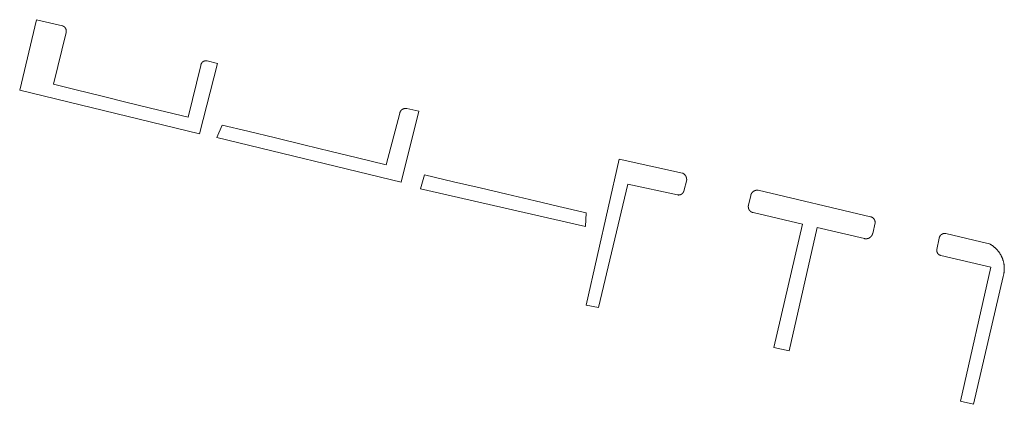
# Model space of a CAD drawing. Extents: x 211930 to 222589, y 569015 to 577578.
# Tile 40 of 95: x 219068 to 219157, y 571083 to 571118. Entities that reach past the tile are written whole.
import ezdxf

# ---------------------------------------------------------------- set-up
doc = ezdxf.new("R2010")
doc.units = 0
doc.layers.add('016 Alles planjaar 2023', color=72, linetype='Continuous', lineweight=20, true_color=0x1e90ff)

msp = doc.modelspace()

# ---------------------------------------------------------------- hatches: boundary and pattern name
at = {"layer": '016 Alles planjaar 2023', "true_color": 0x1e90ff}
h = msp.add_hatch(dxfattribs=at)
h.set_pattern_fill('DQ_CLEAR', color=72, style=0)
h.set_pattern_definition([])
h.paths.add_polyline_path([(219071.647, 571117.4), (219069.318, 571117.961), (219067.798, 571111.586), (219084.013, 571107.668), (219085.659, 571114.017), (219084.703, 571114.236), (219084.696, 571114.238), (219084.688, 571114.239), (219084.681, 571114.241), (219084.673, 571114.242), (219084.666, 571114.243), (219084.658, 571114.244), (219084.65, 571114.245), (219084.643, 571114.246), (219084.635, 571114.247), (219084.628, 571114.247), (219084.62, 571114.247), (219084.612, 571114.248), (219084.605, 571114.248), (219084.597, 571114.248), (219084.589, 571114.248), (219084.582, 571114.248), (219084.574, 571114.247), (219084.567, 571114.247), (219084.559, 571114.246), (219084.551, 571114.245), (219084.544, 571114.245), (219084.536, 571114.244), (219084.529, 571114.242), (219084.521, 571114.241), (219084.514, 571114.24), (219084.506, 571114.238), (219084.499, 571114.237), (219084.491, 571114.235), (219084.484, 571114.233), (219084.477, 571114.231), (219084.469, 571114.229), (219084.462, 571114.227), (219084.455, 571114.225), (219084.447, 571114.222), (219084.44, 571114.219), (219084.433, 571114.217), (219084.426, 571114.214), (219084.419, 571114.211), (219084.412, 571114.208), (219084.405, 571114.205), (219084.398, 571114.201), (219084.391, 571114.198), (219084.385, 571114.195), (219084.378, 571114.191), (219084.371, 571114.187), (219084.365, 571114.183), (219084.358, 571114.179), (219084.352, 571114.175), (219084.345, 571114.171), (219084.339, 571114.167), (219084.333, 571114.162), (219084.327, 571114.158), (219084.321, 571114.153), (219084.315, 571114.149), (219084.309, 571114.144), (219084.303, 571114.139), (219084.297, 571114.134), (219084.291, 571114.129), (219084.286, 571114.124), (219084.28, 571114.118), (219084.275, 571114.113), (219084.269, 571114.108), (219084.264, 571114.102), (219084.259, 571114.097), (219084.254, 571114.091), (219084.249, 571114.085), (219084.244, 571114.079), (219084.239, 571114.073), (219084.235, 571114.067), (219084.23, 571114.061), (219084.226, 571114.055), (219084.221, 571114.049), (219084.217, 571114.042), (219084.213, 571114.036), (219084.209, 571114.029), (219084.205, 571114.023), (219084.201, 571114.016), (219084.197, 571114.01), (219084.194, 571114.003), (219084.19, 571113.996), (219084.187, 571113.989), (219084.184, 571113.982), (219084.181, 571113.975), (219084.178, 571113.968), (219084.175, 571113.961), (219084.172, 571113.954), (219084.169, 571113.947), (219084.167, 571113.94), (219084.164, 571113.933), (219084.162, 571113.925), (219084.16, 571113.918), (219084.158, 571113.911), (219084.156, 571113.903), (219084.154, 571113.896), (219084.152, 571113.889), (219084.151, 571113.881), (219084.149, 571113.874), (219084.148, 571113.866), (219084.147, 571113.859), (219084.145, 571113.851), (219084.145, 571113.843), (219084.144, 571113.836), (219084.143, 571113.828), (219084.142, 571113.821), (219084.142, 571113.813), (219082.99, 571109.147), (219080.354, 571109.795), (219077.5, 571110.497), (219075.229, 571111.055), (219072.89, 571111.63), (219070.835, 571112.135), (219071.981, 571116.799), (219071.983, 571116.807), (219071.985, 571116.814), (219071.987, 571116.822), (219071.989, 571116.83), (219071.991, 571116.837), (219071.993, 571116.845), (219071.994, 571116.853), (219071.995, 571116.861), (219071.997, 571116.868), (219071.998, 571116.876), (219071.999, 571116.884), (219072, 571116.892), (219072, 571116.9), (219072.001, 571116.908), (219072.001, 571116.916), (219072.002, 571116.924), (219072.002, 571116.931), (219072.002, 571116.939), (219072.002, 571116.947), (219072.002, 571116.955), (219072.001, 571116.963), (219072.001, 571116.971), (219072, 571116.979), (219071.999, 571116.987), (219071.999, 571116.995), (219071.998, 571117.002), (219071.996, 571117.01), (219071.995, 571117.018), (219071.994, 571117.026), (219071.992, 571117.034), (219071.991, 571117.041), (219071.989, 571117.049), (219071.987, 571117.057), (219071.985, 571117.064), (219071.983, 571117.072), (219071.981, 571117.08), (219071.978, 571117.087), (219071.976, 571117.095), (219071.973, 571117.102), (219071.97, 571117.11), (219071.967, 571117.117), (219071.964, 571117.124), (219071.961, 571117.132), (219071.958, 571117.139), (219071.954, 571117.146), (219071.951, 571117.153), (219071.947, 571117.16), (219071.944, 571117.167), (219071.94, 571117.174), (219071.936, 571117.181), (219071.932, 571117.188), (219071.928, 571117.194), (219071.923, 571117.201), (219071.919, 571117.208), (219071.914, 571117.214), (219071.91, 571117.22), (219071.905, 571117.227), (219071.9, 571117.233), (219071.895, 571117.239), (219071.89, 571117.245), (219071.885, 571117.251), (219071.88, 571117.257), (219071.875, 571117.263), (219071.869, 571117.269), (219071.864, 571117.275), (219071.858, 571117.28), (219071.852, 571117.286), (219071.846, 571117.291), (219071.841, 571117.296), (219071.835, 571117.302), (219071.829, 571117.307), (219071.822, 571117.312), (219071.816, 571117.316), (219071.81, 571117.321), (219071.803, 571117.326), (219071.797, 571117.331), (219071.791, 571117.335), (219071.784, 571117.339), (219071.777, 571117.344), (219071.77, 571117.348), (219071.764, 571117.352), (219071.757, 571117.356), (219071.75, 571117.359), (219071.743, 571117.363), (219071.736, 571117.367), (219071.729, 571117.37), (219071.721, 571117.373), (219071.714, 571117.377), (219071.707, 571117.38), (219071.7, 571117.383), (219071.692, 571117.386), (219071.685, 571117.388), (219071.677, 571117.391), (219071.67, 571117.393), (219071.662, 571117.396), (219071.655, 571117.398), (219071.647, 571117.4)])
h = msp.add_hatch(dxfattribs=at)
h.set_pattern_fill('DQ_CLEAR', color=72, style=0)
h.set_pattern_definition([])
h.paths.add_polyline_path([(219102.727, 571109.935), (219102.718, 571109.937), (219102.709, 571109.938), (219102.7, 571109.94), (219102.692, 571109.941), (219102.683, 571109.942), (219102.674, 571109.943), (219102.665, 571109.944), (219102.656, 571109.945), (219102.647, 571109.945), (219102.638, 571109.945), (219102.629, 571109.946), (219102.62, 571109.946), (219102.611, 571109.946), (219102.602, 571109.946), (219102.593, 571109.945), (219102.584, 571109.945), (219102.575, 571109.944), (219102.566, 571109.943), (219102.557, 571109.942), (219102.548, 571109.941), (219102.539, 571109.94), (219102.53, 571109.938), (219102.521, 571109.937), (219102.513, 571109.935), (219102.504, 571109.933), (219102.495, 571109.931), (219102.486, 571109.929), (219102.478, 571109.927), (219102.469, 571109.924), (219102.46, 571109.922), (219102.452, 571109.919), (219102.443, 571109.916), (219102.435, 571109.913), (219102.426, 571109.91), (219102.418, 571109.907), (219102.41, 571109.903), (219102.401, 571109.9), (219102.393, 571109.896), (219102.385, 571109.892), (219102.377, 571109.888), (219102.369, 571109.884), (219102.361, 571109.88), (219102.353, 571109.876), (219102.346, 571109.871), (219102.338, 571109.866), (219102.33, 571109.862), (219102.323, 571109.857), (219102.315, 571109.852), (219102.308, 571109.847), (219102.3, 571109.841), (219102.293, 571109.836), (219102.286, 571109.831), (219102.279, 571109.825), (219102.272, 571109.819), (219102.265, 571109.813), (219102.259, 571109.807), (219102.252, 571109.801), (219102.245, 571109.795), (219102.239, 571109.789), (219102.233, 571109.783), (219102.227, 571109.776), (219102.22, 571109.769), (219102.214, 571109.763), (219102.209, 571109.756), (219102.203, 571109.749), (219102.197, 571109.742), (219102.192, 571109.735), (219102.186, 571109.728), (219102.181, 571109.721), (219102.176, 571109.713), (219102.171, 571109.706), (219102.166, 571109.698), (219102.161, 571109.691), (219102.156, 571109.683), (219102.152, 571109.675), (219102.147, 571109.667), (219102.143, 571109.659), (219102.139, 571109.651), (219102.135, 571109.643), (219102.131, 571109.635), (219102.127, 571109.627), (219102.123, 571109.619), (219102.12, 571109.611), (219102.117, 571109.602), (219102.113, 571109.594), (219102.11, 571109.585), (219102.108, 571109.577), (219102.105, 571109.568), (219102.102, 571109.56), (219102.1, 571109.551), (219102.097, 571109.542), (219102.095, 571109.534), (219102.093, 571109.525), (219100.879, 571104.856), (219098.268, 571105.489), (219095.897, 571106.063), (219093.444, 571106.657), (219090.882, 571107.278), (219088.371, 571107.886), (219086.065, 571108.445), (219085.595, 571107.313), (219102.213, 571103.282), (219103.802, 571109.694), (219102.727, 571109.935)])
h = msp.add_hatch(dxfattribs=at)
h.set_pattern_fill('DQ_CLEAR', color=72, style=0)
h.set_pattern_definition([])
h.paths.add_polyline_path([(219127.154, 571102.141), (219127.162, 571102.139), (219127.17, 571102.138), (219127.178, 571102.136), (219127.186, 571102.135), (219127.194, 571102.134), (219127.202, 571102.133), (219127.21, 571102.132), (219127.218, 571102.132), (219127.226, 571102.131), (219127.234, 571102.13), (219127.242, 571102.13), (219127.25, 571102.13), (219127.258, 571102.13), (219127.266, 571102.13), (219127.274, 571102.13), (219127.282, 571102.131), (219127.29, 571102.131), (219127.298, 571102.132), (219127.306, 571102.132), (219127.314, 571102.133), (219127.322, 571102.134), (219127.33, 571102.135), (219127.338, 571102.137), (219127.346, 571102.138), (219127.354, 571102.14), (219127.362, 571102.141), (219127.369, 571102.143), (219127.377, 571102.145), (219127.385, 571102.147), (219127.393, 571102.149), (219127.401, 571102.152), (219127.408, 571102.154), (219127.416, 571102.157), (219127.423, 571102.159), (219127.431, 571102.162), (219127.438, 571102.165), (219127.446, 571102.168), (219127.453, 571102.171), (219127.461, 571102.175), (219127.468, 571102.178), (219127.475, 571102.182), (219127.482, 571102.185), (219127.489, 571102.189), (219127.496, 571102.193), (219127.503, 571102.197), (219127.51, 571102.201), (219127.517, 571102.205), (219127.524, 571102.21), (219127.531, 571102.214), (219127.537, 571102.219), (219127.544, 571102.224), (219127.55, 571102.228), (219127.557, 571102.233), (219127.563, 571102.238), (219127.569, 571102.243), (219127.575, 571102.249), (219127.581, 571102.254), (219127.587, 571102.259), (219127.593, 571102.265), (219127.599, 571102.271), (219127.604, 571102.276), (219127.61, 571102.282), (219127.615, 571102.288), (219127.621, 571102.294), (219127.626, 571102.3), (219127.631, 571102.306), (219127.636, 571102.312), (219127.641, 571102.319), (219127.646, 571102.325), (219127.651, 571102.332), (219127.656, 571102.338), (219127.66, 571102.345), (219127.664, 571102.352), (219127.669, 571102.358), (219127.673, 571102.365), (219127.677, 571102.372), (219127.681, 571102.379), (219127.685, 571102.386), (219127.689, 571102.393), (219127.692, 571102.401), (219127.696, 571102.408), (219127.699, 571102.415), (219127.702, 571102.423), (219127.705, 571102.43), (219127.708, 571102.437), (219127.711, 571102.445), (219127.714, 571102.453), (219127.717, 571102.46), (219127.719, 571102.468), (219127.722, 571102.476), (219127.724, 571102.483), (219127.726, 571102.491), (219127.987, 571103.485), (219127.987, 571103.496), (219127.988, 571103.507), (219127.988, 571103.518), (219127.988, 571103.529), (219127.987, 571103.539), (219127.987, 571103.55), (219127.986, 571103.561), (219127.985, 571103.572), (219127.984, 571103.583), (219127.983, 571103.594), (219127.982, 571103.604), (219127.98, 571103.615), (219127.979, 571103.626), (219127.977, 571103.637), (219127.975, 571103.647), (219127.972, 571103.658), (219127.97, 571103.669), (219127.967, 571103.679), (219127.964, 571103.69), (219127.961, 571103.7), (219127.958, 571103.711), (219127.955, 571103.721), (219127.951, 571103.731), (219127.948, 571103.742), (219127.944, 571103.752), (219127.94, 571103.762), (219127.936, 571103.772), (219127.931, 571103.782), (219127.927, 571103.792), (219127.922, 571103.802), (219127.918, 571103.811), (219127.913, 571103.821), (219127.907, 571103.831), (219127.902, 571103.84), (219127.897, 571103.85), (219127.891, 571103.859), (219127.885, 571103.868), (219127.879, 571103.877), (219127.873, 571103.886), (219127.867, 571103.895), (219127.861, 571103.904), (219127.854, 571103.913), (219127.847, 571103.922), (219127.841, 571103.93), (219127.834, 571103.938), (219127.827, 571103.947), (219127.819, 571103.955), (219127.812, 571103.963), (219127.805, 571103.971), (219127.797, 571103.979), (219127.789, 571103.986), (219127.781, 571103.994), (219127.773, 571104.001), (219127.765, 571104.008), (219127.757, 571104.015), (219127.749, 571104.022), (219127.74, 571104.029), (219127.732, 571104.036), (219127.723, 571104.043), (219127.714, 571104.049), (219127.705, 571104.055), (219127.696, 571104.061), (219127.687, 571104.067), (219127.678, 571104.073), (219127.669, 571104.079), (219127.659, 571104.084), (219127.65, 571104.09), (219127.64, 571104.095), (219127.63, 571104.1), (219127.621, 571104.105), (219127.611, 571104.109), (219127.601, 571104.114), (219121.909, 571105.363), (219118.909, 571092.187), (219120.03, 571091.963), (219122.673, 571103.119), (219127.154, 571102.141)])
h = msp.add_hatch(dxfattribs=at)
h.set_pattern_fill('DQ_CLEAR', color=72, style=0)
h.set_pattern_definition([])
h.paths.add_polyline_path([(219118.93, 571100.527), (219116.46, 571101.105), (219114.305, 571101.609), (219111.745, 571102.207), (219109.336, 571102.771), (219106.949, 571103.329), (219104.315, 571103.945), (219103.967, 571102.695), (219118.864, 571099.298), (219118.93, 571100.527)])
h = msp.add_hatch(dxfattribs=at)
h.set_pattern_fill('DQ_CLEAR', color=72, style=0)
h.set_pattern_definition([])
h.paths.add_polyline_path([(219144.771, 571098.658), (219144.992, 571099.606), (219144.993, 571099.615), (219144.993, 571099.624), (219144.993, 571099.633), (219144.993, 571099.642), (219144.993, 571099.651), (219144.993, 571099.66), (219144.992, 571099.669), (219144.992, 571099.678), (219144.991, 571099.687), (219144.99, 571099.696), (219144.989, 571099.705), (219144.988, 571099.714), (219144.987, 571099.723), (219144.986, 571099.732), (219144.984, 571099.741), (219144.982, 571099.75), (219144.98, 571099.759), (219144.978, 571099.768), (219144.976, 571099.777), (219144.974, 571099.785), (219144.971, 571099.794), (219144.969, 571099.803), (219144.966, 571099.811), (219144.963, 571099.82), (219144.96, 571099.829), (219144.957, 571099.837), (219144.953, 571099.845), (219144.95, 571099.854), (219144.946, 571099.862), (219144.943, 571099.87), (219144.939, 571099.879), (219144.935, 571099.887), (219144.931, 571099.895), (219144.926, 571099.903), (219144.922, 571099.911), (219144.917, 571099.918), (219144.913, 571099.926), (219144.908, 571099.934), (219144.903, 571099.941), (219144.898, 571099.949), (219144.893, 571099.956), (219144.887, 571099.964), (219144.882, 571099.971), (219144.876, 571099.978), (219144.871, 571099.985), (219144.865, 571099.992), (219144.859, 571099.999), (219144.853, 571100.006), (219144.847, 571100.012), (219144.84, 571100.019), (219144.834, 571100.025), (219144.828, 571100.032), (219144.821, 571100.038), (219144.814, 571100.044), (219144.808, 571100.05), (219144.801, 571100.056), (219144.794, 571100.062), (219144.787, 571100.068), (219144.78, 571100.073), (219144.772, 571100.079), (219144.765, 571100.084), (219144.757, 571100.089), (219144.75, 571100.094), (219144.742, 571100.099), (219144.735, 571100.104), (219144.727, 571100.108), (219144.719, 571100.113), (219144.711, 571100.117), (219144.703, 571100.122), (219144.695, 571100.126), (219144.687, 571100.13), (219144.679, 571100.134), (219144.671, 571100.137), (219144.662, 571100.141), (219144.654, 571100.144), (219144.645, 571100.148), (219144.637, 571100.151), (219144.628, 571100.154), (219144.62, 571100.157), (219144.611, 571100.16), (219144.602, 571100.162), (219144.594, 571100.165), (219144.585, 571100.167), (219134.443, 571102.561), (219134.433, 571102.562), (219134.423, 571102.563), (219134.413, 571102.564), (219134.403, 571102.565), (219134.392, 571102.566), (219134.382, 571102.566), (219134.372, 571102.567), (219134.362, 571102.567), (219134.352, 571102.567), (219134.342, 571102.566), (219134.331, 571102.566), (219134.321, 571102.565), (219134.311, 571102.565), (219134.301, 571102.564), (219134.291, 571102.563), (219134.281, 571102.561), (219134.271, 571102.56), (219134.261, 571102.558), (219134.251, 571102.557), (219134.241, 571102.555), (219134.231, 571102.553), (219134.221, 571102.551), (219134.211, 571102.548), (219134.201, 571102.546), (219134.191, 571102.543), (219134.182, 571102.54), (219134.172, 571102.537), (219134.162, 571102.534), (219134.153, 571102.53), (219134.143, 571102.527), (219134.134, 571102.523), (219134.124, 571102.519), (219134.115, 571102.515), (219134.106, 571102.511), (219134.097, 571102.507), (219134.088, 571102.502), (219134.078, 571102.498), (219134.069, 571102.493), (219134.061, 571102.488), (219134.052, 571102.483), (219134.043, 571102.478), (219134.034, 571102.472), (219134.026, 571102.467), (219134.017, 571102.461), (219134.009, 571102.455), (219134.001, 571102.449), (219133.993, 571102.443), (219133.985, 571102.437), (219133.977, 571102.431), (219133.969, 571102.424), (219133.961, 571102.418), (219133.954, 571102.411), (219133.946, 571102.404), (219133.939, 571102.397), (219133.931, 571102.39), (219133.924, 571102.383), (219133.917, 571102.376), (219133.91, 571102.368), (219133.903, 571102.361), (219133.897, 571102.353), (219133.89, 571102.345), (219133.884, 571102.337), (219133.878, 571102.329), (219133.871, 571102.321), (219133.865, 571102.313), (219133.86, 571102.305), (219133.854, 571102.296), (219133.848, 571102.288), (219133.843, 571102.279), (219133.838, 571102.27), (219133.832, 571102.262), (219133.827, 571102.253), (219133.823, 571102.244), (219133.818, 571102.235), (219133.813, 571102.226), (219133.809, 571102.217), (219133.805, 571102.207), (219133.801, 571102.198), (219133.797, 571102.189), (219133.793, 571102.179), (219133.789, 571102.17), (219133.786, 571102.16), (219133.782, 571102.151), (219133.779, 571102.141), (219133.776, 571102.131), (219133.773, 571102.122), (219133.771, 571102.112), (219133.768, 571102.102), (219133.766, 571102.092), (219133.562, 571101.215), (219133.56, 571101.206), (219133.558, 571101.197), (219133.556, 571101.188), (219133.554, 571101.178), (219133.553, 571101.169), (219133.552, 571101.16), (219133.55, 571101.151), (219133.549, 571101.141), (219133.548, 571101.132), (219133.548, 571101.123), (219133.547, 571101.113), (219133.547, 571101.104), (219133.546, 571101.095), (219133.546, 571101.085), (219133.546, 571101.076), (219133.547, 571101.067), (219133.547, 571101.057), (219133.548, 571101.048), (219133.548, 571101.039), (219133.549, 571101.029), (219133.55, 571101.02), (219133.551, 571101.011), (219133.552, 571101.001), (219133.554, 571100.992), (219133.555, 571100.983), (219133.557, 571100.974), (219133.559, 571100.965), (219133.561, 571100.955), (219133.563, 571100.946), (219133.566, 571100.937), (219133.568, 571100.928), (219133.571, 571100.919), (219133.574, 571100.91), (219133.577, 571100.901), (219133.58, 571100.893), (219133.583, 571100.884), (219133.586, 571100.875), (219133.59, 571100.866), (219133.594, 571100.858), (219133.597, 571100.849), (219133.601, 571100.841), (219133.606, 571100.832), (219133.61, 571100.824), (219133.614, 571100.816), (219133.619, 571100.808), (219133.623, 571100.8), (219133.628, 571100.792), (219133.633, 571100.784), (219133.638, 571100.776), (219133.643, 571100.768), (219133.649, 571100.76), (219133.654, 571100.753), (219133.66, 571100.745), (219133.665, 571100.738), (219133.671, 571100.73), (219133.677, 571100.723), (219133.683, 571100.716), (219133.689, 571100.709), (219133.696, 571100.702), (219133.702, 571100.695), (219133.709, 571100.689), (219133.715, 571100.682), (219133.722, 571100.675), (219133.729, 571100.669), (219133.736, 571100.663), (219133.743, 571100.657), (219133.75, 571100.651), (219133.757, 571100.645), (219133.765, 571100.639), (219133.772, 571100.633), (219133.78, 571100.628), (219133.787, 571100.622), (219133.795, 571100.617), (219133.803, 571100.612), (219133.811, 571100.607), (219133.819, 571100.602), (219133.827, 571100.597), (219133.835, 571100.593), (219133.843, 571100.588), (219133.851, 571100.584), (219133.86, 571100.58), (219133.868, 571100.576), (219133.877, 571100.572), (219133.885, 571100.568), (219133.894, 571100.564), (219133.903, 571100.561), (219133.911, 571100.557), (219133.92, 571100.554), (219133.929, 571100.551), (219133.938, 571100.548), (219133.947, 571100.546), (219133.956, 571100.543), (219133.965, 571100.54), (219133.974, 571100.538), (219133.983, 571100.536), (219138.423, 571099.493), (219135.861, 571088.356), (219137.222, 571088.072), (219139.756, 571099.206), (219144.021, 571098.194), (219144.031, 571098.192), (219144.041, 571098.189), (219144.051, 571098.187), (219144.061, 571098.186), (219144.072, 571098.184), (219144.082, 571098.183), (219144.092, 571098.181), (219144.102, 571098.18), (219144.113, 571098.179), (219144.123, 571098.178), (219144.133, 571098.178), (219144.144, 571098.177), (219144.154, 571098.177), (219144.164, 571098.177), (219144.175, 571098.177), (219144.185, 571098.177), (219144.195, 571098.177), (219144.205, 571098.178), (219144.216, 571098.179), (219144.226, 571098.18), (219144.236, 571098.181), (219144.247, 571098.182), (219144.257, 571098.183), (219144.267, 571098.185), (219144.277, 571098.187), (219144.287, 571098.189), (219144.297, 571098.191), (219144.308, 571098.193), (219144.318, 571098.195), (219144.328, 571098.198), (219144.338, 571098.201), (219144.347, 571098.204), (219144.357, 571098.207), (219144.367, 571098.21), (219144.377, 571098.213), (219144.386, 571098.217), (219144.396, 571098.221), (219144.406, 571098.225), (219144.415, 571098.229), (219144.425, 571098.233), (219144.434, 571098.237), (219144.443, 571098.242), (219144.452, 571098.247), (219144.462, 571098.251), (219144.471, 571098.256), (219144.48, 571098.262), (219144.488, 571098.267), (219144.497, 571098.272), (219144.506, 571098.278), (219144.514, 571098.284), (219144.523, 571098.289), (219144.531, 571098.295), (219144.54, 571098.302), (219144.548, 571098.308), (219144.556, 571098.314), (219144.564, 571098.321), (219144.572, 571098.327), (219144.58, 571098.334), (219144.587, 571098.341), (219144.595, 571098.348), (219144.602, 571098.355), (219144.609, 571098.363), (219144.617, 571098.37), (219144.624, 571098.378), (219144.631, 571098.385), (219144.637, 571098.393), (219144.644, 571098.401), (219144.651, 571098.409), (219144.657, 571098.417), (219144.663, 571098.425), (219144.669, 571098.434), (219144.675, 571098.442), (219144.681, 571098.451), (219144.687, 571098.459), (219144.692, 571098.468), (219144.698, 571098.477), (219144.703, 571098.486), (219144.708, 571098.495), (219144.713, 571098.504), (219144.718, 571098.513), (219144.723, 571098.522), (219144.727, 571098.531), (219144.731, 571098.541), (219144.736, 571098.55), (219144.74, 571098.56), (219144.743, 571098.569), (219144.747, 571098.579), (219144.751, 571098.589), (219144.754, 571098.598), (219144.757, 571098.608), (219144.76, 571098.618), (219144.763, 571098.628), (219144.766, 571098.638), (219144.769, 571098.648), (219144.771, 571098.658)])
h = msp.add_hatch(dxfattribs=at)
h.set_pattern_fill('DQ_CLEAR', color=72, style=0)
h.set_pattern_definition([])
h.paths.add_polyline_path([(219150.774, 571098.244), (219150.57, 571097.201), (219150.569, 571097.194), (219150.567, 571097.186), (219150.566, 571097.179), (219150.565, 571097.172), (219150.564, 571097.164), (219150.563, 571097.157), (219150.563, 571097.15), (219150.562, 571097.142), (219150.562, 571097.135), (219150.561, 571097.127), (219150.561, 571097.12), (219150.561, 571097.113), (219150.561, 571097.105), (219150.562, 571097.098), (219150.562, 571097.09), (219150.562, 571097.083), (219150.563, 571097.076), (219150.564, 571097.068), (219150.564, 571097.061), (219150.565, 571097.053), (219150.566, 571097.046), (219150.567, 571097.039), (219150.569, 571097.031), (219150.57, 571097.024), (219150.572, 571097.017), (219150.573, 571097.01), (219150.575, 571097.002), (219150.577, 571096.995), (219150.579, 571096.988), (219150.581, 571096.981), (219150.583, 571096.974), (219150.586, 571096.967), (219150.588, 571096.96), (219150.591, 571096.953), (219150.594, 571096.946), (219150.596, 571096.939), (219150.599, 571096.932), (219150.602, 571096.926), (219150.606, 571096.919), (219150.609, 571096.912), (219150.612, 571096.906), (219150.616, 571096.899), (219150.619, 571096.893), (219150.623, 571096.886), (219150.627, 571096.88), (219150.631, 571096.874), (219150.635, 571096.867), (219150.639, 571096.861), (219150.643, 571096.855), (219150.647, 571096.849), (219150.652, 571096.843), (219150.656, 571096.837), (219150.661, 571096.831), (219150.666, 571096.826), (219150.671, 571096.82), (219150.675, 571096.814), (219150.68, 571096.809), (219150.685, 571096.804), (219150.691, 571096.798), (219150.696, 571096.793), (219150.701, 571096.788), (219150.707, 571096.783), (219150.712, 571096.778), (219150.718, 571096.773), (219150.723, 571096.768), (219150.729, 571096.764), (219150.735, 571096.759), (219150.741, 571096.754), (219150.747, 571096.75), (219150.753, 571096.746), (219150.759, 571096.742), (219150.765, 571096.738), (219150.772, 571096.734), (219150.778, 571096.73), (219150.784, 571096.726), (219150.791, 571096.722), (219150.797, 571096.719), (219150.804, 571096.715), (219150.81, 571096.712), (219150.817, 571096.709), (219150.824, 571096.706), (219150.831, 571096.703), (219150.837, 571096.7), (219150.844, 571096.697), (219150.851, 571096.694), (219150.858, 571096.692), (219150.865, 571096.689), (219150.872, 571096.687), (219150.879, 571096.685), (219150.886, 571096.683), (219150.894, 571096.681), (219150.901, 571096.679), (219150.908, 571096.677), (219155.441, 571095.609), (219152.702, 571083.514), (219152.941, 571083.455), (219153.86, 571083.23), (219156.543, 571094.768), (219156.555, 571094.808), (219156.566, 571094.849), (219156.576, 571094.89), (219156.586, 571094.931), (219156.595, 571094.972), (219156.603, 571095.013), (219156.611, 571095.054), (219156.618, 571095.096), (219156.624, 571095.138), (219156.63, 571095.179), (219156.634, 571095.221), (219156.639, 571095.263), (219156.642, 571095.305), (219156.645, 571095.347), (219156.647, 571095.389), (219156.648, 571095.431), (219156.649, 571095.473), (219156.649, 571095.515), (219156.648, 571095.557), (219156.647, 571095.599), (219156.645, 571095.641), (219156.642, 571095.683), (219156.638, 571095.725), (219156.634, 571095.767), (219156.629, 571095.809), (219156.623, 571095.85), (219156.617, 571095.892), (219156.61, 571095.934), (219156.602, 571095.975), (219156.594, 571096.016), (219156.585, 571096.057), (219156.575, 571096.098), (219156.565, 571096.139), (219156.553, 571096.179), (219156.542, 571096.22), (219156.529, 571096.26), (219156.516, 571096.3), (219156.502, 571096.34), (219156.488, 571096.379), (219156.473, 571096.418), (219156.457, 571096.457), (219156.44, 571096.496), (219156.423, 571096.535), (219156.406, 571096.573), (219156.387, 571096.611), (219156.368, 571096.648), (219156.349, 571096.686), (219156.328, 571096.722), (219156.308, 571096.759), (219156.286, 571096.795), (219156.264, 571096.831), (219156.242, 571096.866), (219156.218, 571096.902), (219156.195, 571096.936), (219156.17, 571096.971), (219156.145, 571097.004), (219156.12, 571097.038), (219156.094, 571097.071), (219156.067, 571097.104), (219156.04, 571097.136), (219156.012, 571097.167), (219155.984, 571097.199), (219155.955, 571097.229), (219155.926, 571097.26), (219155.896, 571097.289), (219155.866, 571097.319), (219155.835, 571097.347), (219155.804, 571097.376), (219155.773, 571097.403), (219155.741, 571097.431), (219155.708, 571097.457), (219155.675, 571097.483), (219155.642, 571097.509), (219155.608, 571097.534), (219155.574, 571097.558), (219155.539, 571097.582), (219155.504, 571097.606), (219155.468, 571097.628), (219155.433, 571097.65), (219155.396, 571097.672), (219155.36, 571097.693), (219155.323, 571097.713), (219154.527, 571097.901), (219151.376, 571098.647), (219151.368, 571098.649), (219151.359, 571098.65), (219151.351, 571098.651), (219151.343, 571098.653), (219151.335, 571098.654), (219151.326, 571098.655), (219151.318, 571098.656), (219151.309, 571098.656), (219151.301, 571098.657), (219151.293, 571098.657), (219151.284, 571098.657), (219151.276, 571098.658), (219151.267, 571098.658), (219151.259, 571098.657), (219151.251, 571098.657), (219151.242, 571098.657), (219151.234, 571098.656), (219151.226, 571098.655), (219151.217, 571098.654), (219151.209, 571098.653), (219151.201, 571098.652), (219151.192, 571098.651), (219151.184, 571098.65), (219151.176, 571098.648), (219151.167, 571098.646), (219151.159, 571098.645), (219151.151, 571098.643), (219151.143, 571098.641), (219151.135, 571098.638), (219151.127, 571098.636), (219151.119, 571098.634), (219151.111, 571098.631), (219151.103, 571098.628), (219151.095, 571098.625), (219151.087, 571098.622), (219151.079, 571098.619), (219151.072, 571098.616), (219151.064, 571098.612), (219151.056, 571098.609), (219151.049, 571098.605), (219151.041, 571098.602), (219151.034, 571098.598), (219151.026, 571098.594), (219151.019, 571098.589), (219151.012, 571098.585), (219151.005, 571098.581), (219150.998, 571098.576), (219150.991, 571098.572), (219150.984, 571098.567), (219150.977, 571098.562), (219150.97, 571098.557), (219150.963, 571098.552), (219150.957, 571098.547), (219150.95, 571098.542), (219150.944, 571098.536), (219150.937, 571098.531), (219150.931, 571098.525), (219150.925, 571098.519), (219150.919, 571098.514), (219150.913, 571098.508), (219150.907, 571098.502), (219150.901, 571098.496), (219150.896, 571098.489), (219150.89, 571098.483), (219150.884, 571098.477), (219150.879, 571098.47), (219150.874, 571098.464), (219150.869, 571098.457), (219150.864, 571098.45), (219150.859, 571098.443), (219150.854, 571098.437), (219150.849, 571098.43), (219150.845, 571098.423), (219150.84, 571098.415), (219150.836, 571098.408), (219150.832, 571098.401), (219150.828, 571098.394), (219150.824, 571098.386), (219150.82, 571098.379), (219150.816, 571098.371), (219150.812, 571098.364), (219150.809, 571098.356), (219150.806, 571098.348), (219150.802, 571098.341), (219150.799, 571098.333), (219150.796, 571098.325), (219150.794, 571098.317), (219150.791, 571098.309), (219150.788, 571098.301), (219150.786, 571098.293), (219150.784, 571098.285), (219150.781, 571098.277), (219150.779, 571098.269), (219150.777, 571098.26), (219150.776, 571098.252), (219150.774, 571098.244)])

# ---------------------------------------------------------------- linework, layer by layer
at = {"layer": '016 Alles planjaar 2023', "color": 14, "true_color": 0x004000}
for points in [[(219071.647, 571117.4), (219069.318, 571117.961), (219067.798, 571111.586), (219084.013, 571107.668), (219085.659, 571114.017), (219084.703, 571114.236), (219084.696, 571114.238), (219084.688, 571114.239), (219084.681, 571114.241), (219084.673, 571114.242), (219084.666, 571114.243), (219084.658, 571114.244), (219084.65, 571114.245), (219084.643, 571114.246), (219084.635, 571114.247), (219084.628, 571114.247), (219084.62, 571114.247), (219084.612, 571114.248), (219084.605, 571114.248), (219084.597, 571114.248), (219084.589, 571114.248), (219084.582, 571114.248), (219084.574, 571114.247), (219084.567, 571114.247), (219084.559, 571114.246), (219084.551, 571114.245), (219084.544, 571114.245), (219084.536, 571114.244), (219084.529, 571114.242), (219084.521, 571114.241), (219084.514, 571114.24), (219084.506, 571114.238), (219084.499, 571114.237), (219084.491, 571114.235), (219084.484, 571114.233), (219084.477, 571114.231), (219084.469, 571114.229), (219084.462, 571114.227), (219084.455, 571114.225), (219084.447, 571114.222), (219084.44, 571114.219), (219084.433, 571114.217), (219084.426, 571114.214), (219084.419, 571114.211), (219084.412, 571114.208), (219084.405, 571114.205), (219084.398, 571114.201), (219084.391, 571114.198), (219084.385, 571114.195), (219084.378, 571114.191), (219084.371, 571114.187), (219084.365, 571114.183), (219084.358, 571114.179), (219084.352, 571114.175), (219084.345, 571114.171), (219084.339, 571114.167), (219084.333, 571114.162), (219084.327, 571114.158), (219084.321, 571114.153), (219084.315, 571114.149), (219084.309, 571114.144), (219084.303, 571114.139), (219084.297, 571114.134), (219084.291, 571114.129), (219084.286, 571114.124), (219084.28, 571114.118), (219084.275, 571114.113), (219084.269, 571114.108), (219084.264, 571114.102), (219084.259, 571114.097), (219084.254, 571114.091), (219084.249, 571114.085), (219084.244, 571114.079), (219084.239, 571114.073), (219084.235, 571114.067), (219084.23, 571114.061), (219084.226, 571114.055), (219084.221, 571114.049), (219084.217, 571114.042), (219084.213, 571114.036), (219084.209, 571114.029), (219084.205, 571114.023), (219084.201, 571114.016), (219084.197, 571114.01), (219084.194, 571114.003), (219084.19, 571113.996), (219084.187, 571113.989), (219084.184, 571113.982), (219084.181, 571113.975), (219084.178, 571113.968), (219084.175, 571113.961), (219084.172, 571113.954), (219084.169, 571113.947), (219084.167, 571113.94), (219084.164, 571113.933), (219084.162, 571113.925), (219084.16, 571113.918), (219084.158, 571113.911), (219084.156, 571113.903), (219084.154, 571113.896), (219084.152, 571113.889), (219084.151, 571113.881), (219084.149, 571113.874), (219084.148, 571113.866), (219084.147, 571113.859), (219084.145, 571113.851), (219084.145, 571113.843), (219084.144, 571113.836), (219084.143, 571113.828), (219084.142, 571113.821), (219084.142, 571113.813), (219082.99, 571109.147), (219080.354, 571109.795), (219077.5, 571110.497), (219075.229, 571111.055), (219072.89, 571111.63), (219070.835, 571112.135), (219071.981, 571116.799), (219071.983, 571116.807), (219071.985, 571116.814), (219071.987, 571116.822), (219071.989, 571116.83), (219071.991, 571116.837), (219071.993, 571116.845), (219071.994, 571116.853), (219071.995, 571116.861), (219071.997, 571116.868), (219071.998, 571116.876), (219071.999, 571116.884), (219072, 571116.892), (219072, 571116.9), (219072.001, 571116.908), (219072.001, 571116.916), (219072.002, 571116.924), (219072.002, 571116.931), (219072.002, 571116.939), (219072.002, 571116.947), (219072.002, 571116.955), (219072.001, 571116.963), (219072.001, 571116.971), (219072, 571116.979), (219071.999, 571116.987), (219071.999, 571116.995), (219071.998, 571117.002), (219071.996, 571117.01), (219071.995, 571117.018), (219071.994, 571117.026), (219071.992, 571117.034), (219071.991, 571117.041), (219071.989, 571117.049), (219071.987, 571117.057), (219071.985, 571117.064), (219071.983, 571117.072), (219071.981, 571117.08), (219071.978, 571117.087), (219071.976, 571117.095), (219071.973, 571117.102), (219071.97, 571117.11), (219071.967, 571117.117), (219071.964, 571117.124), (219071.961, 571117.132), (219071.958, 571117.139), (219071.954, 571117.146), (219071.951, 571117.153), (219071.947, 571117.16), (219071.944, 571117.167), (219071.94, 571117.174), (219071.936, 571117.181), (219071.932, 571117.188), (219071.928, 571117.194), (219071.923, 571117.201), (219071.919, 571117.208), (219071.914, 571117.214), (219071.91, 571117.22), (219071.905, 571117.227), (219071.9, 571117.233), (219071.895, 571117.239), (219071.89, 571117.245), (219071.885, 571117.251), (219071.88, 571117.257), (219071.875, 571117.263), (219071.869, 571117.269), (219071.864, 571117.275), (219071.858, 571117.28), (219071.852, 571117.286), (219071.846, 571117.291), (219071.841, 571117.296), (219071.835, 571117.302), (219071.829, 571117.307), (219071.822, 571117.312), (219071.816, 571117.316), (219071.81, 571117.321), (219071.803, 571117.326), (219071.797, 571117.331), (219071.791, 571117.335), (219071.784, 571117.339), (219071.777, 571117.344), (219071.77, 571117.348), (219071.764, 571117.352), (219071.757, 571117.356), (219071.75, 571117.359), (219071.743, 571117.363), (219071.736, 571117.367), (219071.729, 571117.37), (219071.721, 571117.373), (219071.714, 571117.377), (219071.707, 571117.38), (219071.7, 571117.383), (219071.692, 571117.386), (219071.685, 571117.388), (219071.677, 571117.391), (219071.67, 571117.393), (219071.662, 571117.396), (219071.655, 571117.398), (219071.647, 571117.4)], [(219102.727, 571109.935), (219102.718, 571109.937), (219102.709, 571109.938), (219102.7, 571109.94), (219102.692, 571109.941), (219102.683, 571109.942), (219102.674, 571109.943), (219102.665, 571109.944), (219102.656, 571109.945), (219102.647, 571109.945), (219102.638, 571109.945), (219102.629, 571109.946), (219102.62, 571109.946), (219102.611, 571109.946), (219102.602, 571109.946), (219102.593, 571109.945), (219102.584, 571109.945), (219102.575, 571109.944), (219102.566, 571109.943), (219102.557, 571109.942), (219102.548, 571109.941), (219102.539, 571109.94), (219102.53, 571109.938), (219102.521, 571109.937), (219102.513, 571109.935), (219102.504, 571109.933), (219102.495, 571109.931), (219102.486, 571109.929), (219102.478, 571109.927), (219102.469, 571109.924), (219102.46, 571109.922), (219102.452, 571109.919), (219102.443, 571109.916), (219102.435, 571109.913), (219102.426, 571109.91), (219102.418, 571109.907), (219102.41, 571109.903), (219102.401, 571109.9), (219102.393, 571109.896), (219102.385, 571109.892), (219102.377, 571109.888), (219102.369, 571109.884), (219102.361, 571109.88), (219102.353, 571109.876), (219102.346, 571109.871), (219102.338, 571109.866), (219102.33, 571109.862), (219102.323, 571109.857), (219102.315, 571109.852), (219102.308, 571109.847), (219102.3, 571109.841), (219102.293, 571109.836), (219102.286, 571109.831), (219102.279, 571109.825), (219102.272, 571109.819), (219102.265, 571109.813), (219102.259, 571109.807), (219102.252, 571109.801), (219102.245, 571109.795), (219102.239, 571109.789), (219102.233, 571109.783), (219102.227, 571109.776), (219102.22, 571109.769), (219102.214, 571109.763), (219102.209, 571109.756), (219102.203, 571109.749), (219102.197, 571109.742), (219102.192, 571109.735), (219102.186, 571109.728), (219102.181, 571109.721), (219102.176, 571109.713), (219102.171, 571109.706), (219102.166, 571109.698), (219102.161, 571109.691), (219102.156, 571109.683), (219102.152, 571109.675), (219102.147, 571109.667), (219102.143, 571109.659), (219102.139, 571109.651), (219102.135, 571109.643), (219102.131, 571109.635), (219102.127, 571109.627), (219102.123, 571109.619), (219102.12, 571109.611), (219102.117, 571109.602), (219102.113, 571109.594), (219102.11, 571109.585), (219102.108, 571109.577), (219102.105, 571109.568), (219102.102, 571109.56), (219102.1, 571109.551), (219102.097, 571109.542), (219102.095, 571109.534), (219102.093, 571109.525), (219100.879, 571104.856), (219098.268, 571105.489), (219095.897, 571106.063), (219093.444, 571106.657), (219090.882, 571107.278), (219088.371, 571107.886), (219086.065, 571108.445), (219085.595, 571107.313), (219102.213, 571103.282), (219103.802, 571109.694), (219102.727, 571109.935)], [(219127.154, 571102.141), (219127.162, 571102.139), (219127.17, 571102.138), (219127.178, 571102.136), (219127.186, 571102.135), (219127.194, 571102.134), (219127.202, 571102.133), (219127.21, 571102.132), (219127.218, 571102.132), (219127.226, 571102.131), (219127.234, 571102.13), (219127.242, 571102.13), (219127.25, 571102.13), (219127.258, 571102.13), (219127.266, 571102.13), (219127.274, 571102.13), (219127.282, 571102.131), (219127.29, 571102.131), (219127.298, 571102.132), (219127.306, 571102.132), (219127.314, 571102.133), (219127.322, 571102.134), (219127.33, 571102.135), (219127.338, 571102.137), (219127.346, 571102.138), (219127.354, 571102.14), (219127.362, 571102.141), (219127.369, 571102.143), (219127.377, 571102.145), (219127.385, 571102.147), (219127.393, 571102.149), (219127.401, 571102.152), (219127.408, 571102.154), (219127.416, 571102.157), (219127.423, 571102.159), (219127.431, 571102.162), (219127.438, 571102.165), (219127.446, 571102.168), (219127.453, 571102.171), (219127.461, 571102.175), (219127.468, 571102.178), (219127.475, 571102.182), (219127.482, 571102.185), (219127.489, 571102.189), (219127.496, 571102.193), (219127.503, 571102.197), (219127.51, 571102.201), (219127.517, 571102.205), (219127.524, 571102.21), (219127.531, 571102.214), (219127.537, 571102.219), (219127.544, 571102.224), (219127.55, 571102.228), (219127.557, 571102.233), (219127.563, 571102.238), (219127.569, 571102.243), (219127.575, 571102.249), (219127.581, 571102.254), (219127.587, 571102.259), (219127.593, 571102.265), (219127.599, 571102.271), (219127.604, 571102.276), (219127.61, 571102.282), (219127.615, 571102.288), (219127.621, 571102.294), (219127.626, 571102.3), (219127.631, 571102.306), (219127.636, 571102.312), (219127.641, 571102.319), (219127.646, 571102.325), (219127.651, 571102.332), (219127.656, 571102.338), (219127.66, 571102.345), (219127.664, 571102.352), (219127.669, 571102.358), (219127.673, 571102.365), (219127.677, 571102.372), (219127.681, 571102.379), (219127.685, 571102.386), (219127.689, 571102.393), (219127.692, 571102.401), (219127.696, 571102.408), (219127.699, 571102.415), (219127.702, 571102.423), (219127.705, 571102.43), (219127.708, 571102.437), (219127.711, 571102.445), (219127.714, 571102.453), (219127.717, 571102.46), (219127.719, 571102.468), (219127.722, 571102.476), (219127.724, 571102.483), (219127.726, 571102.491), (219127.987, 571103.485), (219127.987, 571103.496), (219127.988, 571103.507), (219127.988, 571103.518), (219127.988, 571103.529), (219127.987, 571103.539), (219127.987, 571103.55), (219127.986, 571103.561), (219127.985, 571103.572), (219127.984, 571103.583), (219127.983, 571103.594), (219127.982, 571103.604), (219127.98, 571103.615), (219127.979, 571103.626), (219127.977, 571103.637), (219127.975, 571103.647), (219127.972, 571103.658), (219127.97, 571103.669), (219127.967, 571103.679), (219127.964, 571103.69), (219127.961, 571103.7), (219127.958, 571103.711), (219127.955, 571103.721), (219127.951, 571103.731), (219127.948, 571103.742), (219127.944, 571103.752), (219127.94, 571103.762), (219127.936, 571103.772), (219127.931, 571103.782), (219127.927, 571103.792), (219127.922, 571103.802), (219127.918, 571103.811), (219127.913, 571103.821), (219127.907, 571103.831), (219127.902, 571103.84), (219127.897, 571103.85), (219127.891, 571103.859), (219127.885, 571103.868), (219127.879, 571103.877), (219127.873, 571103.886), (219127.867, 571103.895), (219127.861, 571103.904), (219127.854, 571103.913), (219127.847, 571103.922), (219127.841, 571103.93), (219127.834, 571103.938), (219127.827, 571103.947), (219127.819, 571103.955), (219127.812, 571103.963), (219127.805, 571103.971), (219127.797, 571103.979), (219127.789, 571103.986), (219127.781, 571103.994), (219127.773, 571104.001), (219127.765, 571104.008), (219127.757, 571104.015), (219127.749, 571104.022), (219127.74, 571104.029), (219127.732, 571104.036), (219127.723, 571104.043), (219127.714, 571104.049), (219127.705, 571104.055), (219127.696, 571104.061), (219127.687, 571104.067), (219127.678, 571104.073), (219127.669, 571104.079), (219127.659, 571104.084), (219127.65, 571104.09), (219127.64, 571104.095), (219127.63, 571104.1), (219127.621, 571104.105), (219127.611, 571104.109), (219127.601, 571104.114), (219121.909, 571105.363), (219118.909, 571092.187), (219120.03, 571091.963), (219122.673, 571103.119), (219127.154, 571102.141)], [(219118.93, 571100.527), (219116.46, 571101.105), (219114.305, 571101.609), (219111.745, 571102.207), (219109.336, 571102.771), (219106.949, 571103.329), (219104.315, 571103.945), (219103.967, 571102.695), (219118.864, 571099.298), (219118.93, 571100.527)], [(219144.771, 571098.658), (219144.992, 571099.606), (219144.993, 571099.615), (219144.993, 571099.624), (219144.993, 571099.633), (219144.993, 571099.642), (219144.993, 571099.651), (219144.993, 571099.66), (219144.992, 571099.669), (219144.992, 571099.678), (219144.991, 571099.687), (219144.99, 571099.696), (219144.989, 571099.705), (219144.988, 571099.714), (219144.987, 571099.723), (219144.986, 571099.732), (219144.984, 571099.741), (219144.982, 571099.75), (219144.98, 571099.759), (219144.978, 571099.768), (219144.976, 571099.777), (219144.974, 571099.785), (219144.971, 571099.794), (219144.969, 571099.803), (219144.966, 571099.811), (219144.963, 571099.82), (219144.96, 571099.829), (219144.957, 571099.837), (219144.953, 571099.845), (219144.95, 571099.854), (219144.946, 571099.862), (219144.943, 571099.87), (219144.939, 571099.879), (219144.935, 571099.887), (219144.931, 571099.895), (219144.926, 571099.903), (219144.922, 571099.911), (219144.917, 571099.918), (219144.913, 571099.926), (219144.908, 571099.934), (219144.903, 571099.941), (219144.898, 571099.949), (219144.893, 571099.956), (219144.887, 571099.964), (219144.882, 571099.971), (219144.876, 571099.978), (219144.871, 571099.985), (219144.865, 571099.992), (219144.859, 571099.999), (219144.853, 571100.006), (219144.847, 571100.012), (219144.84, 571100.019), (219144.834, 571100.025), (219144.828, 571100.032), (219144.821, 571100.038), (219144.814, 571100.044), (219144.808, 571100.05), (219144.801, 571100.056), (219144.794, 571100.062), (219144.787, 571100.068), (219144.78, 571100.073), (219144.772, 571100.079), (219144.765, 571100.084), (219144.757, 571100.089), (219144.75, 571100.094), (219144.742, 571100.099), (219144.735, 571100.104), (219144.727, 571100.108), (219144.719, 571100.113), (219144.711, 571100.117), (219144.703, 571100.122), (219144.695, 571100.126), (219144.687, 571100.13), (219144.679, 571100.134), (219144.671, 571100.137), (219144.662, 571100.141), (219144.654, 571100.144), (219144.645, 571100.148), (219144.637, 571100.151), (219144.628, 571100.154), (219144.62, 571100.157), (219144.611, 571100.16), (219144.602, 571100.162), (219144.594, 571100.165), (219144.585, 571100.167), (219134.443, 571102.561), (219134.433, 571102.562), (219134.423, 571102.563), (219134.413, 571102.564), (219134.403, 571102.565), (219134.392, 571102.566), (219134.382, 571102.566), (219134.372, 571102.567), (219134.362, 571102.567), (219134.352, 571102.567), (219134.342, 571102.566), (219134.331, 571102.566), (219134.321, 571102.565), (219134.311, 571102.565), (219134.301, 571102.564), (219134.291, 571102.563), (219134.281, 571102.561), (219134.271, 571102.56), (219134.261, 571102.558), (219134.251, 571102.557), (219134.241, 571102.555), (219134.231, 571102.553), (219134.221, 571102.551), (219134.211, 571102.548), (219134.201, 571102.546), (219134.191, 571102.543), (219134.182, 571102.54), (219134.172, 571102.537), (219134.162, 571102.534), (219134.153, 571102.53), (219134.143, 571102.527), (219134.134, 571102.523), (219134.124, 571102.519), (219134.115, 571102.515), (219134.106, 571102.511), (219134.097, 571102.507), (219134.088, 571102.502), (219134.078, 571102.498), (219134.069, 571102.493), (219134.061, 571102.488), (219134.052, 571102.483), (219134.043, 571102.478), (219134.034, 571102.472), (219134.026, 571102.467), (219134.017, 571102.461), (219134.009, 571102.455), (219134.001, 571102.449), (219133.993, 571102.443), (219133.985, 571102.437), (219133.977, 571102.431), (219133.969, 571102.424), (219133.961, 571102.418), (219133.954, 571102.411), (219133.946, 571102.404), (219133.939, 571102.397), (219133.931, 571102.39), (219133.924, 571102.383), (219133.917, 571102.376), (219133.91, 571102.368), (219133.903, 571102.361), (219133.897, 571102.353), (219133.89, 571102.345), (219133.884, 571102.337), (219133.878, 571102.329), (219133.871, 571102.321), (219133.865, 571102.313), (219133.86, 571102.305), (219133.854, 571102.296), (219133.848, 571102.288), (219133.843, 571102.279), (219133.838, 571102.27), (219133.832, 571102.262), (219133.827, 571102.253), (219133.823, 571102.244), (219133.818, 571102.235), (219133.813, 571102.226), (219133.809, 571102.217), (219133.805, 571102.207), (219133.801, 571102.198), (219133.797, 571102.189), (219133.793, 571102.179), (219133.789, 571102.17), (219133.786, 571102.16), (219133.782, 571102.151), (219133.779, 571102.141), (219133.776, 571102.131), (219133.773, 571102.122), (219133.771, 571102.112), (219133.768, 571102.102), (219133.766, 571102.092), (219133.562, 571101.215), (219133.56, 571101.206), (219133.558, 571101.197), (219133.556, 571101.188), (219133.554, 571101.178), (219133.553, 571101.169), (219133.552, 571101.16), (219133.55, 571101.151), (219133.549, 571101.141), (219133.548, 571101.132), (219133.548, 571101.123), (219133.547, 571101.113), (219133.547, 571101.104), (219133.546, 571101.095), (219133.546, 571101.085), (219133.546, 571101.076), (219133.547, 571101.067), (219133.547, 571101.057), (219133.548, 571101.048), (219133.548, 571101.039), (219133.549, 571101.029), (219133.55, 571101.02), (219133.551, 571101.011), (219133.552, 571101.001), (219133.554, 571100.992), (219133.555, 571100.983), (219133.557, 571100.974), (219133.559, 571100.965), (219133.561, 571100.955), (219133.563, 571100.946), (219133.566, 571100.937), (219133.568, 571100.928), (219133.571, 571100.919), (219133.574, 571100.91), (219133.577, 571100.901), (219133.58, 571100.893), (219133.583, 571100.884), (219133.586, 571100.875), (219133.59, 571100.866), (219133.594, 571100.858), (219133.597, 571100.849), (219133.601, 571100.841), (219133.606, 571100.832), (219133.61, 571100.824), (219133.614, 571100.816), (219133.619, 571100.808), (219133.623, 571100.8), (219133.628, 571100.792), (219133.633, 571100.784), (219133.638, 571100.776), (219133.643, 571100.768), (219133.649, 571100.76), (219133.654, 571100.753), (219133.66, 571100.745), (219133.665, 571100.738), (219133.671, 571100.73), (219133.677, 571100.723), (219133.683, 571100.716), (219133.689, 571100.709), (219133.696, 571100.702), (219133.702, 571100.695), (219133.709, 571100.689), (219133.715, 571100.682), (219133.722, 571100.675), (219133.729, 571100.669), (219133.736, 571100.663), (219133.743, 571100.657), (219133.75, 571100.651), (219133.757, 571100.645), (219133.765, 571100.639), (219133.772, 571100.633), (219133.78, 571100.628), (219133.787, 571100.622), (219133.795, 571100.617), (219133.803, 571100.612), (219133.811, 571100.607), (219133.819, 571100.602), (219133.827, 571100.597), (219133.835, 571100.593), (219133.843, 571100.588), (219133.851, 571100.584), (219133.86, 571100.58), (219133.868, 571100.576), (219133.877, 571100.572), (219133.885, 571100.568), (219133.894, 571100.564), (219133.903, 571100.561), (219133.911, 571100.557), (219133.92, 571100.554), (219133.929, 571100.551), (219133.938, 571100.548), (219133.947, 571100.546), (219133.956, 571100.543), (219133.965, 571100.54), (219133.974, 571100.538), (219133.983, 571100.536), (219138.423, 571099.493), (219135.861, 571088.356), (219137.222, 571088.072), (219139.756, 571099.206), (219144.021, 571098.194), (219144.031, 571098.192), (219144.041, 571098.189), (219144.051, 571098.187), (219144.061, 571098.186), (219144.072, 571098.184), (219144.082, 571098.183), (219144.092, 571098.181), (219144.102, 571098.18), (219144.113, 571098.179), (219144.123, 571098.178), (219144.133, 571098.178), (219144.144, 571098.177), (219144.154, 571098.177), (219144.164, 571098.177), (219144.175, 571098.177), (219144.185, 571098.177), (219144.195, 571098.177), (219144.205, 571098.178), (219144.216, 571098.179), (219144.226, 571098.18), (219144.236, 571098.181), (219144.247, 571098.182), (219144.257, 571098.183), (219144.267, 571098.185), (219144.277, 571098.187), (219144.287, 571098.189), (219144.297, 571098.191), (219144.308, 571098.193), (219144.318, 571098.195), (219144.328, 571098.198), (219144.338, 571098.201), (219144.347, 571098.204), (219144.357, 571098.207), (219144.367, 571098.21), (219144.377, 571098.213), (219144.386, 571098.217), (219144.396, 571098.221), (219144.406, 571098.225), (219144.415, 571098.229), (219144.425, 571098.233), (219144.434, 571098.237), (219144.443, 571098.242), (219144.452, 571098.247), (219144.462, 571098.251), (219144.471, 571098.256), (219144.48, 571098.262), (219144.488, 571098.267), (219144.497, 571098.272), (219144.506, 571098.278), (219144.514, 571098.284), (219144.523, 571098.289), (219144.531, 571098.295), (219144.54, 571098.302), (219144.548, 571098.308), (219144.556, 571098.314), (219144.564, 571098.321), (219144.572, 571098.327), (219144.58, 571098.334), (219144.587, 571098.341), (219144.595, 571098.348), (219144.602, 571098.355), (219144.609, 571098.363), (219144.617, 571098.37), (219144.624, 571098.378), (219144.631, 571098.385), (219144.637, 571098.393), (219144.644, 571098.401), (219144.651, 571098.409), (219144.657, 571098.417), (219144.663, 571098.425), (219144.669, 571098.434), (219144.675, 571098.442), (219144.681, 571098.451), (219144.687, 571098.459), (219144.692, 571098.468), (219144.698, 571098.477), (219144.703, 571098.486), (219144.708, 571098.495), (219144.713, 571098.504), (219144.718, 571098.513), (219144.723, 571098.522), (219144.727, 571098.531), (219144.731, 571098.541), (219144.736, 571098.55), (219144.74, 571098.56), (219144.743, 571098.569), (219144.747, 571098.579), (219144.751, 571098.589), (219144.754, 571098.598), (219144.757, 571098.608), (219144.76, 571098.618), (219144.763, 571098.628), (219144.766, 571098.638), (219144.769, 571098.648), (219144.771, 571098.658)], [(219150.774, 571098.244), (219150.57, 571097.201), (219150.569, 571097.194), (219150.567, 571097.186), (219150.566, 571097.179), (219150.565, 571097.172), (219150.564, 571097.164), (219150.563, 571097.157), (219150.563, 571097.15), (219150.562, 571097.142), (219150.562, 571097.135), (219150.561, 571097.127), (219150.561, 571097.12), (219150.561, 571097.113), (219150.561, 571097.105), (219150.562, 571097.098), (219150.562, 571097.09), (219150.562, 571097.083), (219150.563, 571097.076), (219150.564, 571097.068), (219150.564, 571097.061), (219150.565, 571097.053), (219150.566, 571097.046), (219150.567, 571097.039), (219150.569, 571097.031), (219150.57, 571097.024), (219150.572, 571097.017), (219150.573, 571097.01), (219150.575, 571097.002), (219150.577, 571096.995), (219150.579, 571096.988), (219150.581, 571096.981), (219150.583, 571096.974), (219150.586, 571096.967), (219150.588, 571096.96), (219150.591, 571096.953), (219150.594, 571096.946), (219150.596, 571096.939), (219150.599, 571096.932), (219150.602, 571096.926), (219150.606, 571096.919), (219150.609, 571096.912), (219150.612, 571096.906), (219150.616, 571096.899), (219150.619, 571096.893), (219150.623, 571096.886), (219150.627, 571096.88), (219150.631, 571096.874), (219150.635, 571096.867), (219150.639, 571096.861), (219150.643, 571096.855), (219150.647, 571096.849), (219150.652, 571096.843), (219150.656, 571096.837), (219150.661, 571096.831), (219150.666, 571096.826), (219150.671, 571096.82), (219150.675, 571096.814), (219150.68, 571096.809), (219150.685, 571096.804), (219150.691, 571096.798), (219150.696, 571096.793), (219150.701, 571096.788), (219150.707, 571096.783), (219150.712, 571096.778), (219150.718, 571096.773), (219150.723, 571096.768), (219150.729, 571096.764), (219150.735, 571096.759), (219150.741, 571096.754), (219150.747, 571096.75), (219150.753, 571096.746), (219150.759, 571096.742), (219150.765, 571096.738), (219150.772, 571096.734), (219150.778, 571096.73), (219150.784, 571096.726), (219150.791, 571096.722), (219150.797, 571096.719), (219150.804, 571096.715), (219150.81, 571096.712), (219150.817, 571096.709), (219150.824, 571096.706), (219150.831, 571096.703), (219150.837, 571096.7), (219150.844, 571096.697), (219150.851, 571096.694), (219150.858, 571096.692), (219150.865, 571096.689), (219150.872, 571096.687), (219150.879, 571096.685), (219150.886, 571096.683), (219150.894, 571096.681), (219150.901, 571096.679), (219150.908, 571096.677), (219155.441, 571095.609), (219152.702, 571083.514), (219152.941, 571083.455), (219153.86, 571083.23), (219156.543, 571094.768), (219156.555, 571094.808), (219156.566, 571094.849), (219156.576, 571094.89), (219156.586, 571094.931), (219156.595, 571094.972), (219156.603, 571095.013), (219156.611, 571095.054), (219156.618, 571095.096), (219156.624, 571095.138), (219156.63, 571095.179), (219156.634, 571095.221), (219156.639, 571095.263), (219156.642, 571095.305), (219156.645, 571095.347), (219156.647, 571095.389), (219156.648, 571095.431), (219156.649, 571095.473), (219156.649, 571095.515), (219156.648, 571095.557), (219156.647, 571095.599), (219156.645, 571095.641), (219156.642, 571095.683), (219156.638, 571095.725), (219156.634, 571095.767), (219156.629, 571095.809), (219156.623, 571095.85), (219156.617, 571095.892), (219156.61, 571095.934), (219156.602, 571095.975), (219156.594, 571096.016), (219156.585, 571096.057), (219156.575, 571096.098), (219156.565, 571096.139), (219156.553, 571096.179), (219156.542, 571096.22), (219156.529, 571096.26), (219156.516, 571096.3), (219156.502, 571096.34), (219156.488, 571096.379), (219156.473, 571096.418), (219156.457, 571096.457), (219156.44, 571096.496), (219156.423, 571096.535), (219156.406, 571096.573), (219156.387, 571096.611), (219156.368, 571096.648), (219156.349, 571096.686), (219156.328, 571096.722), (219156.308, 571096.759), (219156.286, 571096.795), (219156.264, 571096.831), (219156.242, 571096.866), (219156.218, 571096.902), (219156.195, 571096.936), (219156.17, 571096.971), (219156.145, 571097.004), (219156.12, 571097.038), (219156.094, 571097.071), (219156.067, 571097.104), (219156.04, 571097.136), (219156.012, 571097.167), (219155.984, 571097.199), (219155.955, 571097.229), (219155.926, 571097.26), (219155.896, 571097.289), (219155.866, 571097.319), (219155.835, 571097.347), (219155.804, 571097.376), (219155.773, 571097.403), (219155.741, 571097.431), (219155.708, 571097.457), (219155.675, 571097.483), (219155.642, 571097.509), (219155.608, 571097.534), (219155.574, 571097.558), (219155.539, 571097.582), (219155.504, 571097.606), (219155.468, 571097.628), (219155.433, 571097.65), (219155.396, 571097.672), (219155.36, 571097.693), (219155.323, 571097.713), (219154.527, 571097.901), (219151.376, 571098.647), (219151.368, 571098.649), (219151.359, 571098.65), (219151.351, 571098.651), (219151.343, 571098.653), (219151.335, 571098.654), (219151.326, 571098.655), (219151.318, 571098.656), (219151.309, 571098.656), (219151.301, 571098.657), (219151.293, 571098.657), (219151.284, 571098.657), (219151.276, 571098.658), (219151.267, 571098.658), (219151.259, 571098.657), (219151.251, 571098.657), (219151.242, 571098.657), (219151.234, 571098.656), (219151.226, 571098.655), (219151.217, 571098.654), (219151.209, 571098.653), (219151.201, 571098.652), (219151.192, 571098.651), (219151.184, 571098.65), (219151.176, 571098.648), (219151.167, 571098.646), (219151.159, 571098.645), (219151.151, 571098.643), (219151.143, 571098.641), (219151.135, 571098.638), (219151.127, 571098.636), (219151.119, 571098.634), (219151.111, 571098.631), (219151.103, 571098.628), (219151.095, 571098.625), (219151.087, 571098.622), (219151.079, 571098.619), (219151.072, 571098.616), (219151.064, 571098.612), (219151.056, 571098.609), (219151.049, 571098.605), (219151.041, 571098.602), (219151.034, 571098.598), (219151.026, 571098.594), (219151.019, 571098.589), (219151.012, 571098.585), (219151.005, 571098.581), (219150.998, 571098.576), (219150.991, 571098.572), (219150.984, 571098.567), (219150.977, 571098.562), (219150.97, 571098.557), (219150.963, 571098.552), (219150.957, 571098.547), (219150.95, 571098.542), (219150.944, 571098.536), (219150.937, 571098.531), (219150.931, 571098.525), (219150.925, 571098.519), (219150.919, 571098.514), (219150.913, 571098.508), (219150.907, 571098.502), (219150.901, 571098.496), (219150.896, 571098.489), (219150.89, 571098.483), (219150.884, 571098.477), (219150.879, 571098.47), (219150.874, 571098.464), (219150.869, 571098.457), (219150.864, 571098.45), (219150.859, 571098.443), (219150.854, 571098.437), (219150.849, 571098.43), (219150.845, 571098.423), (219150.84, 571098.415), (219150.836, 571098.408), (219150.832, 571098.401), (219150.828, 571098.394), (219150.824, 571098.386), (219150.82, 571098.379), (219150.816, 571098.371), (219150.812, 571098.364), (219150.809, 571098.356), (219150.806, 571098.348), (219150.802, 571098.341), (219150.799, 571098.333), (219150.796, 571098.325), (219150.794, 571098.317), (219150.791, 571098.309), (219150.788, 571098.301), (219150.786, 571098.293), (219150.784, 571098.285), (219150.781, 571098.277), (219150.779, 571098.269), (219150.777, 571098.26), (219150.776, 571098.252), (219150.774, 571098.244)]]:
    msp.add_lwpolyline(points, close=True, dxfattribs=at)

doc.saveas('drawing.dxf')
